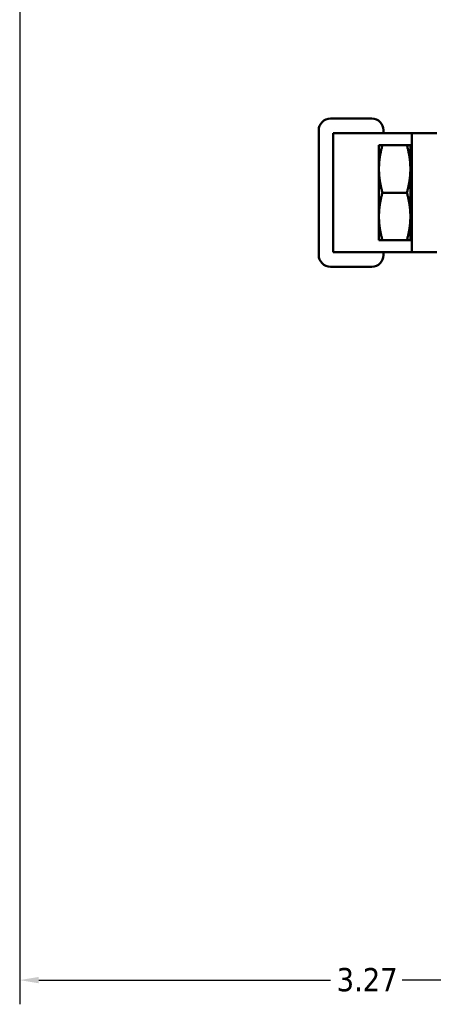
# Model space of a CAD drawing. Header units: inches. Extents: x 0.1 to 33.9, y 0.6 to 21.4.
# Tile 35 of 256: x 18.6 to 20.8, y 5.1 to 10.2. Entities that reach past the tile are written whole.
import ezdxf

# ---------------------------------------------------------------- set-up
doc = ezdxf.new("R2010")
doc.units = ezdxf.units.IN
doc.header["$MEASUREMENT"] = 0
doc.layers.add('Dimension (ANSI)', color=7, linetype='Continuous', lineweight=25)
doc.layers.add('Visible (ANSI)', color=7, linetype='Continuous', lineweight=50)
doc.styles.add('Note Text (ANSI)', font='tahoma.ttf')
doc.dimstyles.new('Default (ANSI)', dxfattribs={"dimtxt": 0.12, "dimasz": 0.098425, "dimexe": 0.125, "dimexo": 0.0625, "dimgap": 0.031496, "dimtad": 0, "dimtih": 1, "dimtoh": 1, "dimrnd": 1e-08, "dimzin": 4, "dimdsep": 46, "dimtxsty": 'Note Text (ANSI)', "dimcen": 0.09, "dimdle": 0.393701, "dimclrd": 256, "dimclre": 256, "dimclrt": 256, "dimadec": 0, "dimazin": 1, "dimtfac": 1, "dimtofl": 0, "dimtmove": 0, "dimatfit": 3, "dimfxl": 1, "dimtolj": 1, "dimtzin": 4, "dimlwd": -1, "dimlwe": -1, "dimarcsym": 0})

# ---------------------------------------------------------------- blocks, each defined once
blk = doc.blocks.new('*D10')
at = {"layer": 'Defpoints', "color": 0, "transparency": 16777216}
for p in [(18.6438, 14.075), (21.9132, 13.5387), (18.6438, 5.2166)]:
    blk.add_point(p, dxfattribs=at)
at = {"layer": 'Dimension (ANSI)', "transparency": 16777216}
for p, q in [((18.6438, 14.0125), (18.6438, 5.0916)), ((18.7423, 5.2166), (20.2488, 5.2166)), ((21.8148, 5.2166), (20.6182, 5.2166))]:
    blk.add_line(p, q, dxfattribs=at)
for points in [[(18.7423, 5.233), (18.7423, 5.2002), (18.6438, 5.2166)], [(21.8148, 5.233), (21.8148, 5.2002), (21.9132, 5.2166)]]:
    blk.add_solid(points, dxfattribs=at)
at = {"layer": 'Dimension (ANSI)', "transparency": 16777216, "insert": (20.2803, 5.2791), "char_height": 0.12, "attachment_point": 1, "style": 'Note Text (ANSI)'}
blk.add_mtext('\\A1;3.27', dxfattribs=at)

msp = doc.modelspace()

# ---------------------------------------------------------------- linework, layer by layer
at = {"layer": 'Visible (ANSI)'}
for p, q in [((20.2479, 9.6683), (20.4622, 9.6683)), ((20.1879, 8.9633), (20.1879, 9.6083)), ((20.2834, 9.5933), (20.2629, 9.5933)), ((20.2629, 8.9783), (20.2629, 9.5933)), ((20.2834, 9.5933), (20.666, 9.5933)), ((20.5222, 9.6083), (20.5222, 9.5933)), ((20.666, 9.5933), (20.6678, 9.5933)), ((20.7778, 9.5933), (20.6678, 9.5933)), ((20.6678, 8.9783), (20.6678, 9.5933)), ((20.7778, 9.5933), (20.7978, 9.5933)), ((20.4988, 9.5318), (20.5166, 9.5318)), ((20.4988, 9.4088), (20.4988, 9.5318)), ((20.5166, 9.5318), (20.6434, 9.5318)), ((20.6434, 9.5318), (20.6611, 9.5318)), ((20.6611, 9.4088), (20.6611, 9.5318)), ((20.6611, 9.439), (20.6615, 9.439)), ((20.6678, 9.4305), (20.6645, 9.4364)), ((20.4988, 9.1628), (20.4988, 9.4088)), ((20.6611, 9.1628), (20.6611, 9.4088)), ((20.5166, 9.2858), (20.6434, 9.2858)), ((20.4988, 9.0398), (20.4988, 9.1628)), ((20.6611, 9.0398), (20.6611, 9.1628)), ((20.6611, 9.1325), (20.6615, 9.1325)), ((20.6678, 9.1411), (20.6645, 9.1351)), ((20.5166, 9.0398), (20.4988, 9.0398)), ((20.5166, 9.0398), (20.6434, 9.0398)), ((20.6611, 9.0398), (20.6434, 9.0398)), ((20.2629, 8.9783), (20.2834, 8.9783)), ((20.2834, 8.9783), (20.666, 8.9783)), ((20.5222, 8.9783), (20.5222, 8.9633)), ((20.6678, 8.9783), (20.666, 8.9783)), ((20.6678, 8.9783), (20.7778, 8.9783)), ((20.7778, 8.9783), (20.7978, 8.9783)), ((20.4622, 8.9033), (20.2479, 8.9033))]:
    msp.add_line(p, q, dxfattribs=at)
for centre, start, end in [((20.2479, 9.6083), 90, 180), ((20.4622, 9.6083), 0, 90), ((20.2479, 8.9633), 180, 270), ((20.4622, 8.9633), 270, 0)]:
    msp.add_arc(centre, 0.06, start, end, dxfattribs=at)
for points, weights in [([(20.5166, 9.5318), (20.4988, 9.4659), (20.4988, 9.4088)], [1.74400014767, 1.87889902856, 1.87889902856]), ([(20.6611, 9.4088), (20.6611, 9.4659), (20.6434, 9.5318)], [1.87889902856, 1.87889902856, 1.74400014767]), ([(20.4988, 9.4088), (20.4988, 9.3517), (20.5166, 9.2858)], [1.87889902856, 1.87889902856, 1.74400014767]), ([(20.6434, 9.2858), (20.6611, 9.3517), (20.6611, 9.4088)], [1.74400014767, 1.87889902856, 1.87889902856]), ([(20.5166, 9.2858), (20.4988, 9.2199), (20.4988, 9.1628)], [1.74400014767, 1.87889902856, 1.87889902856]), ([(20.6611, 9.1628), (20.6611, 9.2199), (20.6434, 9.2858)], [1.87889902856, 1.87889902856, 1.74400014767]), ([(20.4988, 9.1628), (20.4988, 9.1057), (20.5166, 9.0398)], [1.87889902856, 1.87889902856, 1.74400014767]), ([(20.6434, 9.0398), (20.6611, 9.1057), (20.6611, 9.1628)], [1.74400014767, 1.87889902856, 1.87889902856])]:
    msp.add_rational_spline(points, weights, degree=2, dxfattribs=at)
for points, knots in [([(20.6611, 9.4272), (20.6621, 9.4234), (20.6631, 9.4187), (20.664, 9.4133), (20.6649, 9.4077), (20.6657, 9.4014), (20.6665, 9.3943), (20.667, 9.3902), (20.6674, 9.3858), (20.6678, 9.3812)], [0.011347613, 0.011347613, 0.011347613, 0.011347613, 0.012092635, 0.012092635, 0.012092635, 0.012855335, 0.012855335, 0.012855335, 0.01330143, 0.01330143, 0.01330143, 0.01330143]), ([(20.6678, 9.4267), (20.6678, 9.4269), (20.6677, 9.4272), (20.6676, 9.4274), (20.6667, 9.4313), (20.6657, 9.4342), (20.6646, 9.4361), (20.6636, 9.438), (20.6625, 9.439), (20.6615, 9.439)], [0.013018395, 0.013018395, 0.013018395, 0.013018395, 0.013067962, 0.013067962, 0.013067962, 0.013830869, 0.013830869, 0.013830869, 0.01459101, 0.01459101, 0.01459101, 0.01459101]), ([(20.6678, 9.1904), (20.6674, 9.1855), (20.6669, 9.1809), (20.665, 9.1635), (20.6631, 9.1521), (20.6611, 9.1444)], [1.4265654, 1.4265654, 1.4265654, 1.4265654, 1.4729359, 1.4729359, 1.6161322, 1.6161322, 1.6161322, 1.6161322]), ([(20.6615, 9.1325), (20.6635, 9.1325), (20.6657, 9.1364), (20.6677, 9.1444), (20.6678, 9.1447), (20.6678, 9.1449)], [0.5882673, 0.5882673, 0.5882673, 0.5882673, 0.7357329, 0.7357329, 0.7399079, 0.7399079, 0.7399079, 0.7399079])]:
    msp.add_open_spline(points, degree=3, knots=knots, dxfattribs=at)

# ---------------------------------------------------------------- dimensions: what is measured, and where the dimension line sits
at = {"layer": 'Dimension (ANSI)'}
dim = msp.add_linear_dim(base=(18.6438, 5.2166), p1=(21.9132, 13.5387), p2=(18.6438, 14.075), angle=180, dimstyle='Default (ANSI)', override={"dimgap": 0.031496, "dimtih": 0, "dimtoh": 0, "dimdec": 2, "dimse1": 1, "dimtol": 0, "dimlim": 0, "dimtp": 0, "dimtm": 0, "dimtdec": 2, "dimatfit": 1}, dxfattribs=at)
dim.commit()
dim.dimension.update_dxf_attribs({"geometry": '*D10', "text_midpoint": (20.4335, 5.2166), "dimtype": 160})

doc.saveas('drawing.dxf')
